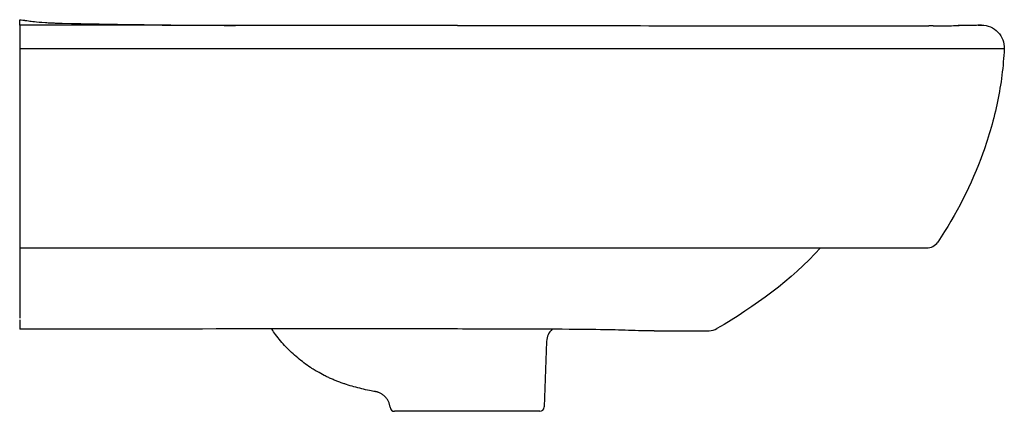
# Model space of a CAD drawing. Header units: millimetres. Extents: x -2 to 440, y -19 to 850.
# Tile 2 of 2: x 0 to 440, y 675 to 850. Entities that reach past the tile are written whole.
import ezdxf

# ---------------------------------------------------------------- set-up
doc = ezdxf.new("R2010")
doc.units = ezdxf.units.MM
doc.layers.add('GEB-KONTUR-A', color=5, linetype='CONTINUOUS')

msp = doc.modelspace()

# ---------------------------------------------------------------- linework, layer by layer
at = {"layer": 'GEB-KONTUR-A', "ltscale": 25}
for p, q in [((19, 848.42), (19, 848.42)), ((408.23, 847.3), (408.23, 847.3)), ((418.45, 847.34), (418.45, 847.34)), ((429.81, 847.55), (429.91, 847.55)), ((412.36, 837.01), (412.36, 837.01)), ((0, 751.52), (0, 748.01)), ((0, 748.01), (405.34, 748.01)), ((0, 748.01), (0, 716.56)), ((0, 715.91), (0, 711.71)), ((0, 715.01), (0, 713.13)), ((283.54, 711.01), (301.02, 711.01)), ((301.02, 711.01), (308.11, 711.01)), ((235.48, 706.27), (234.45, 676.94)), ((232.46, 675.01), (167.54, 675.01))]:
    msp.add_line(p, q, dxfattribs=at)
for centre, radius, start, end in [((405.34, 754.01), 6, 270, 326.0284), ((242.97, 706.01), 7.5, 131.071, 178), ((308.11, 718.01), 7, 270.0007, 300.3483), ((167.54, 677.01), 2, 186.1731, 270), ((232.46, 677.01), 2, 270, 358)]:
    msp.add_arc(centre, radius, start, end, dxfattribs=at)
msp.add_ellipse((278.05, 717.03), major_axis=(0, -6.02), ratio=0.296753, start_param=6.283024, end_param=6.283031, dxfattribs=at)
for points, knots in [([(0, 850), (0.46, 849.95), (0.93, 849.89), (1.47, 849.82), (1.55, 849.81), (1.64, 849.8), (1.66, 849.8), (1.69, 849.79), (1.71, 849.79), (1.75, 849.78), (1.77, 849.78), (1.84, 849.77), (1.85, 849.77), (1.89, 849.77), (1.91, 849.76), (1.98, 849.75), (2.03, 849.75), (2.21, 849.72), (2.36, 849.7), (2.94, 849.63), (3.41, 849.56), (5.5, 849.29), (7.02, 849.04), (12.23, 848.69), (13.03, 848.64), (14.59, 848.56), (15.17, 848.54), (16.25, 848.49), (16.65, 848.48), (17.62, 848.45), (18.17, 848.43), (19, 848.42)], [0, 0, 0, 0, 0.140143, 0.140143, 0.163767, 0.163767, 0.170814, 0.170814, 0.177876, 0.177876, 0.192121, 0.192121, 0.248842, 0.248842, 0.360935, 0.360935, 0.697138, 0.697138, 1.705735, 1.705735, 4.731551, 4.731551, 13.813537, 13.813537, 15.235851, 15.235851, 15.955428, 15.955428, 16.32076, 16.32076, 16.694643, 16.694643, 16.694643, 16.694643]), ([(0, 847.5), (0, 848.64), (0, 849.27), (0, 849.61), (0, 849.95), (0, 850), (0, 850)], [-26.142567, -26.142567, -26.142567, -26.142567, -13.018198, -13.018198, -13.018198, 0, 0, 0, 0]), ([(0, 847.5), (0, 847.5), (0, 847.46), (0, 847.39), (0, 847.36), (0, 847.33), (0, 847.29), (0, 847.19), (0, 847.06), (0, 846.9), (0, 846.84), (0, 846.77), (0, 846.71), (0, 846.69), (0, 846.68), (0, 846.66), (0, 846.4), (0, 846.08), (0, 845.7), (0, 845.35), (0, 844.96), (0, 844.52), (0, 844.49), (0, 844.46), (0, 844.43), (0, 843.7), (0, 842.85), (0, 841.92), (0, 841.66), (0, 841.39), (0, 841.11), (0, 841.08), (0, 841.06), (0, 841.03), (0, 840.58), (0, 840.12), (0, 839.65), (0, 839.47), (0, 839.29), (0, 839.1), (0, 838.5), (0, 837.89), (0, 837.28), (0, 837.19), (0, 837.1), (0, 837.01)], [0, 0, 0, 0, 0.151904, 0.151904, 0.151904, 0.210517, 0.210517, 0.210517, 0.356164, 0.356164, 0.356164, 0.409903, 0.409903, 0.409903, 0.421147, 0.421147, 0.421147, 0.620549, 0.620549, 0.620549, 0.807965, 0.807965, 0.807965, 0.819951, 0.819951, 0.819951, 1.131529, 1.131529, 1.131529, 1.221073, 1.221073, 1.221073, 1.230402, 1.230402, 1.230402, 1.375217, 1.375217, 1.375217, 1.431211, 1.431211, 1.431211, 1.614876, 1.614876, 1.614876, 1.641454, 1.641454, 1.641454, 1.641454]), ([(195.73, 847.4), (190.02, 847.41), (184.3, 847.41), (177.38, 847.42), (176.17, 847.42), (172.5, 847.42), (170.05, 847.42), (166.78, 847.42), (165.98, 847.43), (160.09, 847.43), (155.01, 847.43), (141.6, 847.44), (133.26, 847.45), (116.63, 847.46), (108.34, 847.46), (91.74, 847.47), (83.44, 847.47), (67.48, 847.48), (59.82, 847.48), (51.52, 847.49), (50.88, 847.49), (43.21, 847.49), (36.18, 847.49), (22.55, 847.5), (15.96, 847.5), (6.38, 847.5), (3.41, 847.5), (0.43, 847.5)], [0.7037538, 0.7037538, 0.7037538, 0.7037538, 0.7296901, 0.7296901, 0.7351873, 0.7351873, 0.746335, 0.746335, 0.75, 0.75, 0.7730566, 0.7730566, 0.8108938, 0.8108938, 0.8485542, 0.8485542, 0.8862418, 0.8862418, 0.9210415, 0.9210415, 0.9239295, 0.9239295, 0.9558599, 0.9558599, 0.9858286, 0.9858286, 0.9993477, 0.9993477, 0.9993477, 0.9993477]), ([(19, 848.42), (41.24, 847.97), (62.73, 847.64), (87.41, 847.49), (91.95, 847.47), (96.48, 847.47)], [0, 0, 0, 0, 10.007277, 10.007277, 12.293979, 12.293979, 12.293979, 12.293979]), ([(195.73, 847.4), (195.73, 847.4), (195.73, 847.4), (195.73, 847.4), (195.73, 847.4), (195.73, 847.4), (195.73, 847.4), (195.73, 847.4), (195.77, 847.4), (195.81, 847.4), (195.84, 847.4), (195.95, 847.4), (196.03, 847.4), (196.36, 847.4), (196.6, 847.4), (197.58, 847.4), (198.31, 847.4), (201.25, 847.4), (203.45, 847.4), (212.26, 847.39), (218.86, 847.38), (245.28, 847.36), (265.1, 847.34), (305.19, 847.32), (325.48, 847.3), (355.91, 847.29), (366.1, 847.29), (381.38, 847.29), (386.53, 847.29), (394.13, 847.29), (396.7, 847.29), (401.73, 847.3), (404.26, 847.3), (406.33, 847.3)], [0, 0, 0, 0, 0.001274, 0.001274, 0.001401, 0.001401, 0.001433, 0.001433, 0.007029, 0.007029, 0.015183, 0.015183, 0.039646, 0.039646, 0.113033, 0.113033, 0.333196, 0.333196, 0.993683, 0.993683, 2.975146, 2.975146, 8.919712, 8.919712, 15.004189, 15.004189, 18.075145, 18.075145, 19.626061, 19.626061, 20.424872, 20.424872, 21.257184, 21.257184, 21.257184, 21.257184]), ([(408.23, 847.3), (408.19, 847.3), (408.14, 847.3), (408.02, 847.3), (407.93, 847.3), (407.76, 847.3), (407.68, 847.3), (407.53, 847.3), (407.47, 847.3), (407.32, 847.3), (407.23, 847.3), (407.13, 847.3), (407.12, 847.3), (407.04, 847.3), (406.97, 847.3), (406.87, 847.3), (406.84, 847.3), (406.72, 847.3), (406.63, 847.3), (406.46, 847.3), (406.4, 847.3), (406.33, 847.3)], [0.377671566, 0.377671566, 0.377671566, 0.377671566, 0.377985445, 0.377985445, 0.378592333, 0.378592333, 0.37919922, 0.37919922, 0.379644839, 0.379644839, 0.380265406, 0.380265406, 0.380313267, 0.380313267, 0.380820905, 0.380820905, 0.380981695, 0.380981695, 0.381591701, 0.381591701, 0.382004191, 0.382004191, 0.382004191, 0.382004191]), ([(408.23, 847.3), (409.24, 847.3), (410.03, 847.31), (411.79, 847.31), (412.64, 847.31), (415.16, 847.32), (416.25, 847.33), (417.84, 847.34), (418.33, 847.34), (419.13, 847.34), (419.46, 847.35), (419.79, 847.35), (419.82, 847.35), (419.85, 847.35), (419.87, 847.35), (419.88, 847.35), (419.88, 847.35), (419.89, 847.35), (419.89, 847.35), (419.89, 847.35), (419.89, 847.35), (419.89, 847.35)], [0, 0, 0, 0, 0.508812, 0.508812, 1.285388, 1.285388, 3.165064, 3.165064, 4.072041, 4.072041, 4.752263, 4.752263, 4.816032, 4.816032, 4.839945, 4.839945, 4.848913, 4.848913, 4.850594, 4.850594, 4.851339, 4.851339, 4.851339, 4.851339]), ([(429.81, 847.55), (429.81, 847.55), (429.73, 847.55), (429.56, 847.54), (429.39, 847.54), (429.15, 847.53), (428.82, 847.52), (428.5, 847.51), (428.09, 847.5), (427.61, 847.48), (427.55, 847.48), (427.48, 847.48), (427.42, 847.48), (427.23, 847.47), (427.04, 847.47), (426.83, 847.46), (426.56, 847.46), (426.27, 847.45), (425.95, 847.44), (425.63, 847.43), (425.3, 847.43), (424.93, 847.42), (424.77, 847.42), (424.62, 847.41), (424.45, 847.41), (424.22, 847.4), (423.97, 847.4), (423.7, 847.4), (423.25, 847.39), (422.75, 847.38), (422.18, 847.37), (421.62, 847.37), (420.99, 847.36), (420.28, 847.35), (420.01, 847.35), (419.72, 847.35), (419.43, 847.35)], [0, 0, 0, 0, 0.0798386, 0.0798386, 0.0798386, 0.1597591, 0.1597591, 0.1597591, 0.2396095, 0.2396095, 0.2396095, 0.25, 0.25, 0.25, 0.2794585, 0.2794585, 0.2794585, 0.3191994, 0.3191994, 0.3191994, 0.3587658, 0.3587658, 0.3587658, 0.375, 0.375, 0.375, 0.3980985, 0.3980985, 0.3980985, 0.4371933, 0.4371933, 0.4371933, 0.4760771, 0.4760771, 0.4760771, 0.4909567, 0.4909567, 0.4909567, 0.4909567]), ([(328.5, 837.01), (325.75, 837.01), (323, 837.01), (320.26, 837.01), (320.02, 837.01), (319.78, 837.01), (319.54, 837.01), (315.35, 837.01), (311.15, 837.01), (306.95, 837.01), (306.7, 837.01), (306.45, 837.01), (306.2, 837.01), (302.01, 837.01), (297.81, 837.01), (293.61, 837.01), (293.36, 837.01), (293.1, 837.01), (292.85, 837.01), (288.65, 837.01), (284.44, 837.01), (280.24, 837.01), (279.99, 837.01), (279.74, 837.01), (279.49, 837.01), (270.8, 837.01), (262.12, 837.01), (253.46, 837.01), (253.25, 837.01), (253.03, 837.01), (252.82, 837.01), (248.56, 837.01), (244.31, 837.01), (240.06, 837.01), (235.6, 837.01), (231.13, 837.01), (226.68, 837.01), (226.55, 837.01), (226.42, 837.01), (226.29, 837.01), (221.96, 837.01), (217.64, 837.01), (213.33, 837.01), (208.87, 837.01), (204.43, 837.01), (200, 837.01), (191.58, 837.01), (183.21, 837.01), (174.88, 837.01), (174.77, 837.01), (174.66, 837.01), (174.55, 837.01), (166.28, 837.01), (158.04, 837.01), (149.84, 837.01), (149.68, 837.01), (149.51, 837.01), (149.35, 837.01), (132.77, 837.01), (116.3, 837.01), (99.88, 837.01), (99.74, 837.01), (99.6, 837.01), (99.45, 837.01), (82.94, 837.01), (66.48, 837.01), (49.99, 837.01), (49.93, 837.01), (49.88, 837.01), (49.83, 837.01), (33.28, 837.01), (16.69, 837.01), (0, 837.01)], [0, 0, 0, 0, 0.024449, 0.024449, 0.024449, 0.026574, 0.026574, 0.026574, 0.063838, 0.063838, 0.063838, 0.066067, 0.066067, 0.066067, 0.103297, 0.103297, 0.103297, 0.10556, 0.10556, 0.10556, 0.142831, 0.142831, 0.142831, 0.145053, 0.145053, 0.145053, 0.222153, 0.222153, 0.222153, 0.22404, 0.22404, 0.22404, 0.261956, 0.261956, 0.261956, 0.301861, 0.301861, 0.301861, 0.303026, 0.303026, 0.303026, 0.341873, 0.341873, 0.341873, 0.382012, 0.382012, 0.382012, 0.458253, 0.458253, 0.458253, 0.45926, 0.45926, 0.45926, 0.535019, 0.535019, 0.535019, 0.536509, 0.536509, 0.536509, 0.689671, 0.689671, 0.689671, 0.691006, 0.691006, 0.691006, 0.845002, 0.845002, 0.845002, 0.845503, 0.845503, 0.845503, 1, 1, 1, 1]), ([(0, 837.01), (0, 822.38), (0, 807.66), (0, 778.96), (0, 764.84), (0, 751.52)], [0, 0, 0, 0, 4.395862, 4.395862, 8.791723, 8.791723, 8.791723, 8.791723]), ([(398.55, 837.01), (397.97, 837.01), (397.39, 837.01), (396.81, 837.01), (396.36, 837.01), (395.91, 837.01), (395.46, 837.01), (394.84, 837.01), (394.22, 837.01), (393.6, 837.01), (393.14, 837.01), (392.69, 837.01), (392.24, 837.01), (392.17, 837.01), (392.1, 837.01), (392.04, 837.01), (389.95, 837.01), (387.87, 837.01), (385.79, 837.01), (385.7, 837.01), (385.61, 837.01), (385.53, 837.01), (383.46, 837.01), (381.4, 837.01), (379.33, 837.01), (379.22, 837.01), (379.11, 837.01), (379, 837.01), (378.03, 837.01), (377.06, 837.01), (376.09, 837.01), (375.01, 837.01), (373.93, 837.01), (372.84, 837.01), (372.72, 837.01), (372.59, 837.01), (372.46, 837.01), (371.51, 837.01), (370.55, 837.01), (369.59, 837.01), (368.51, 837.01), (367.42, 837.01), (366.34, 837.01), (364.17, 837.01), (361.99, 837.01), (359.81, 837.01), (359.65, 837.01), (359.48, 837.01), (359.32, 837.01), (355.12, 837.01), (350.91, 837.01), (346.69, 837.01), (346.5, 837.01), (346.31, 837.01), (346.11, 837.01), (341.92, 837.01), (337.71, 837.01), (333.51, 837.01), (333.29, 837.01), (333.07, 837.01), (332.85, 837.01), (331.4, 837.01), (329.95, 837.01), (328.5, 837.01)], [0.7764857, 0.7764857, 0.7764857, 0.7764857, 0.7820883, 0.7820883, 0.7820883, 0.7864383, 0.7864383, 0.7864383, 0.7924382, 0.7924382, 0.7924382, 0.7968208, 0.7968208, 0.7968208, 0.7974646, 0.7974646, 0.7974646, 0.8175984, 0.8175984, 0.8175984, 0.8184435, 0.8184435, 0.8184435, 0.8383851, 0.8383851, 0.8383851, 0.8394225, 0.8394225, 0.8394225, 0.8487814, 0.8487814, 0.8487814, 0.8591807, 0.8591807, 0.8591807, 0.8604014, 0.8604014, 0.8604014, 0.8695828, 0.8695828, 0.8695828, 0.8799872, 0.8799872, 0.8799872, 0.9008031, 0.9008031, 0.9008031, 0.9023593, 0.9023593, 0.9023593, 0.9424715, 0.9424715, 0.9424715, 0.9443172, 0.9443172, 0.9443172, 0.9841932, 0.9841932, 0.9841932, 0.9862751, 0.9862751, 0.9862751, 1, 1, 1, 1]), ([(439.84, 837.01), (439.82, 837.01), (439.79, 837.01), (439.76, 837.01), (439.76, 837.01), (439.75, 837.01), (439.75, 837.01), (439.59, 837.01), (439.35, 837.01), (439.03, 837.01), (439.03, 837.01), (439.03, 837.01), (439.03, 837.01), (438.71, 837.01), (438.32, 837.01), (437.85, 837.01), (437.84, 837.01), (437.84, 837.01), (437.84, 837.01), (437.6, 837.01), (437.35, 837.01), (437.09, 837.01), (436.82, 837.01), (436.53, 837.01), (436.22, 837.01), (436.21, 837.01), (436.21, 837.01), (436.2, 837.01), (435.9, 837.01), (435.57, 837.01), (435.21, 837.01), (435.21, 837.01), (435.2, 837.01), (435.19, 837.01), (434.83, 837.01), (434.44, 837.01), (434.01, 837.01), (434, 837.01), (433.99, 837.01), (433.98, 837.01), (433.54, 837.01), (433.05, 837.01), (432.51, 837.01), (432.49, 837.01), (432.48, 837.01), (432.47, 837.01), (431.92, 837.01), (431.31, 837.01), (430.62, 837.01), (430.6, 837.01), (430.59, 837.01), (430.57, 837.01), (430.23, 837.01), (429.88, 837.01), (429.5, 837.01), (429.11, 837.01), (428.69, 837.01), (428.25, 837.01), (428.23, 837.01), (428.21, 837.01), (428.2, 837.01), (427.99, 837.01), (427.79, 837.01), (427.58, 837.01), (427.34, 837.01), (427.11, 837.01), (426.86, 837.01), (426.84, 837.01), (426.83, 837.01), (426.81, 837.01), (426.76, 837.01), (426.71, 837.01), (426.67, 837.01), (426.61, 837.01), (426.55, 837.01), (426.49, 837.01), (426.37, 837.01), (426.24, 837.01), (426.11, 837.01), (425.88, 837.01), (425.63, 837.01), (425.38, 837.01), (425.35, 837.01), (425.32, 837.01), (425.3, 837.01), (425.28, 837.01), (425.26, 837.01), (425.24, 837.01), (424.97, 837.01), (424.68, 837.01), (424.38, 837.01), (424.05, 837.01), (423.7, 837.01), (423.31, 837.01), (423.29, 837.01), (423.27, 837.01), (423.25, 837.01), (423.2, 837.01), (423.14, 837.01), (423.09, 837.01), (422.97, 837.01), (422.84, 837.01), (422.71, 837.01), (422.51, 837.01), (422.29, 837.01), (422.06, 837.01), (421.83, 837.01), (421.58, 837.01), (421.31, 837.01), (421.19, 837.01), (421.07, 837.01), (420.94, 837.01), (420.82, 837.01), (420.7, 837.01), (420.58, 837.01), (420.56, 837.01), (420.54, 837.01), (420.52, 837.01), (420.32, 837.01), (420.12, 837.01), (419.91, 837.01), (419.85, 837.01), (419.79, 837.01), (419.74, 837.01), (419.7, 837.01), (419.67, 837.01), (419.64, 837.01), (419.41, 837.01), (419.17, 837.01), (418.91, 837.01), (418.88, 837.01), (418.84, 837.01), (418.81, 837.01), (418.64, 837.01), (418.47, 837.01), (418.29, 837.01), (418.12, 837.01), (417.95, 837.01), (417.78, 837.01), (417.44, 837.01), (417.09, 837.01), (416.72, 837.01), (416.7, 837.01), (416.67, 837.01), (416.64, 837.01), (416.63, 837.01), (416.61, 837.01), (416.59, 837.01), (416.21, 837.01), (415.81, 837.01), (415.38, 837.01), (414.94, 837.01), (414.48, 837.01), (413.99, 837.01), (413.98, 837.01), (413.97, 837.01), (413.96, 837.01), (413.74, 837.01), (413.52, 837.01), (413.3, 837.01), (413.03, 837.01), (412.75, 837.01), (412.47, 837.01), (412.31, 837.01), (412.15, 837.01), (411.99, 837.01), (411.62, 837.01), (411.23, 837.01), (410.84, 837.01), (410.21, 837.01), (409.56, 837.01), (408.89, 837.01), (408.61, 837.01), (408.32, 837.01), (408.03, 837.01), (407.32, 837.01), (406.59, 837.01), (405.85, 837.01), (405.58, 837.01), (405.3, 837.01), (405.02, 837.01), (405, 837.01), (404.98, 837.01), (404.96, 837.01), (402.93, 837.01), (400.81, 837.01), (398.68, 837.01), (398.64, 837.01), (398.59, 837.01), (398.55, 837.01)], [0, 0, 0, 0, 0.0197432, 0.0197432, 0.0197432, 0.0198646, 0.0198646, 0.0198646, 0.1215436, 0.1215436, 0.1215436, 0.1219593, 0.1219593, 0.1219593, 0.2232747, 0.2232747, 0.2232747, 0.2240541, 0.2240541, 0.2240541, 0.2741468, 0.2741468, 0.2741468, 0.3250394, 0.3250394, 0.3250394, 0.3261488, 0.3261488, 0.3261488, 0.3759666, 0.3759666, 0.3759666, 0.3771962, 0.3771962, 0.3771962, 0.4269411, 0.4269411, 0.4269411, 0.4282436, 0.4282436, 0.4282436, 0.4779758, 0.4779758, 0.4779758, 0.4792909, 0.4792909, 0.4792909, 0.5290843, 0.5290843, 0.5290843, 0.5303383, 0.5303383, 0.5303383, 0.5546702, 0.5546702, 0.5546702, 0.5802798, 0.5802798, 0.5802798, 0.5813857, 0.5813857, 0.5813857, 0.5930944, 0.5930944, 0.5930944, 0.6059147, 0.6059147, 0.6059147, 0.6069094, 0.6069094, 0.6069094, 0.6093511, 0.6093511, 0.6093511, 0.6123266, 0.6123266, 0.6123266, 0.6187403, 0.6187403, 0.6187403, 0.6303048, 0.6303048, 0.6303048, 0.6315759, 0.6315759, 0.6315759, 0.632433, 0.632433, 0.632433, 0.6444225, 0.6444225, 0.6444225, 0.6572674, 0.6572674, 0.6572674, 0.6579567, 0.6579567, 0.6579567, 0.6597347, 0.6597347, 0.6597347, 0.6636896, 0.6636896, 0.6636896, 0.6701183, 0.6701183, 0.6701183, 0.6769036, 0.6769036, 0.6769036, 0.6800751, 0.6800751, 0.6800751, 0.6829874, 0.6829874, 0.6829874, 0.6834804, 0.6834804, 0.6834804, 0.6881853, 0.6881853, 0.6881853, 0.6894241, 0.6894241, 0.6894241, 0.6901369, 0.6901369, 0.6901369, 0.6951549, 0.6951549, 0.6951549, 0.6958613, 0.6958613, 0.6958613, 0.6991944, 0.6991944, 0.6991944, 0.7022999, 0.7022999, 0.7022999, 0.7083134, 0.7083134, 0.7083134, 0.7087406, 0.7087406, 0.7087406, 0.7090041, 0.7090041, 0.7090041, 0.7151838, 0.7151838, 0.7151838, 0.7216298, 0.7216298, 0.7216298, 0.7217659, 0.7217659, 0.7217659, 0.724638, 0.724638, 0.724638, 0.7280784, 0.7280784, 0.7280784, 0.7300218, 0.7300218, 0.7300218, 0.7345278, 0.7345278, 0.7345278, 0.7418013, 0.7418013, 0.7418013, 0.7449052, 0.7449052, 0.7449052, 0.7524758, 0.7524758, 0.7524758, 0.7552857, 0.7552857, 0.7552857, 0.7555067, 0.7555067, 0.7555067, 0.7760493, 0.7760493, 0.7760493, 0.7764857, 0.7764857, 0.7764857, 0.7764857]), ([(440, 837.01), (439.66, 829.15), (437.63, 813.39), (429.12, 783.54), (418.54, 762.86), (410.32, 750.66)], [0, 0, 0, 0, 0.25879, 0.51758, 1, 1, 1, 1]), ([(112.88, 711.82), (79.55, 711.79), (46.22, 711.74), (8.6, 711.72), (4.3, 711.72), (0, 711.71)], [0, 0, 0, 0, 10.000273, 10.000273, 11.290203, 11.290203, 11.290203, 11.290203]), ([(159.01, 683.81), (158.12, 683.97), (157.24, 684.14), (156.35, 684.32), (155.18, 684.55), (154.02, 684.8), (152.86, 685.08), (151.7, 685.35), (150.55, 685.65), (149.4, 685.96), (148.26, 686.28), (147.12, 686.62), (145.99, 686.99), (145.53, 687.14), (145.07, 687.29), (144.61, 687.45), (143.95, 687.68), (143.29, 687.91), (142.63, 688.16), (142.08, 688.37), (141.53, 688.59), (140.98, 688.81), (140.43, 689.03), (139.89, 689.27), (139.35, 689.5), (138.8, 689.74), (138.27, 689.99), (137.73, 690.24), (137.2, 690.5), (136.66, 690.76), (136.14, 691.03), (135.08, 691.56), (134.04, 692.13), (133.01, 692.73), (132.41, 693.08), (131.81, 693.44), (131.21, 693.82), (130.8, 694.07), (130.39, 694.34), (129.99, 694.61), (127.99, 695.92), (126.08, 697.34), (124.24, 698.87), (123.32, 699.64), (122.42, 700.44), (121.55, 701.26), (120.9, 701.86), (120.27, 702.48), (119.65, 703.11), (119.43, 703.33), (119.2, 703.57), (118.98, 703.8), (117.33, 705.54), (115.78, 707.39), (114.37, 709.33), (113.78, 710.15), (113.22, 710.97), (112.68, 711.82)], [0, 0, 0, 0, 0.0454398, 0.0454398, 0.0454398, 0.1055967, 0.1055967, 0.1055967, 0.1656376, 0.1656376, 0.1656376, 0.2255538, 0.2255538, 0.2255538, 0.25, 0.25, 0.25, 0.2853469, 0.2853469, 0.2853469, 0.3152169, 0.3152169, 0.3152169, 0.3450802, 0.3450802, 0.3450802, 0.3749445, 0.3749445, 0.3749445, 0.4048171, 0.4048171, 0.4048171, 0.4646178, 0.4646178, 0.4646178, 0.5, 0.5, 0.5, 0.5245459, 0.5245459, 0.5245459, 0.6449769, 0.6449769, 0.6449769, 0.7054838, 0.7054838, 0.7054838, 0.75, 0.75, 0.75, 0.7661726, 0.7661726, 0.7661726, 0.8873746, 0.8873746, 0.8873746, 0.9379478, 0.9379478, 0.9379478, 0.9379478]), ([(278.05, 711.01), (274.16, 711.01), (270.11, 711.28), (260.33, 711.45), (254.56, 711.56), (231.86, 711.75), (214.9, 711.75), (191.91, 711.8), (185.87, 711.81), (179.82, 711.82)], [0, 0, 0, 0, 1.215172, 1.215172, 2.944862, 2.944862, 8.031391, 8.031391, 9.844335, 9.844335, 9.844335, 9.844335]), ([(283.54, 711.01), (283.06, 711.01), (282.57, 711.01), (282.06, 711.01), (281.66, 711.01), (281.26, 711.01), (280.84, 711.01), (280.7, 711.01), (280.56, 711.01), (280.42, 711.01), (280.36, 711.01), (280.31, 711.01), (280.25, 711.01), (279.94, 711.01), (279.63, 711.01), (279.33, 711.01), (279.02, 711.01), (278.72, 711.01), (278.41, 711.01), (278.29, 711.01), (278.17, 711.01), (278.05, 711.01)], [0, 0, 0, 0, 0.2787981, 0.2787981, 0.2787981, 0.5, 0.5, 0.5, 0.5744786, 0.5744786, 0.5744786, 0.6051716, 0.6051716, 0.6051716, 0.7732266, 0.7732266, 0.7732266, 0.9382034, 0.9382034, 0.9382034, 0.9999902, 0.9999902, 0.9999902, 0.9999902]), ([(165.56, 676.8), (165.54, 676.99), (165.51, 677.17), (165.44, 677.55), (165.4, 677.74), (165.3, 678.13), (165.24, 678.32), (165.11, 678.7), (165.04, 678.89), (164.88, 679.27), (164.79, 679.46), (164.59, 679.84), (164.48, 680.03), (164.25, 680.4), (164.12, 680.58), (163.85, 680.94), (163.71, 681.11), (163.52, 681.32), (163.49, 681.36), (163.3, 681.56), (163.13, 681.72), (162.8, 682.02), (162.63, 682.16), (162.28, 682.43), (162.11, 682.55), (161.75, 682.78), (161.57, 682.89), (161.2, 683.09), (161.01, 683.18), (160.64, 683.34), (160.45, 683.41), (160.09, 683.54), (159.9, 683.6), (159.54, 683.7), (159.35, 683.75), (159.12, 683.79), (159.06, 683.8), (159.01, 683.81)], [0, 0, 0, 0, 0.0551694, 0.0551694, 0.1120884, 0.1120884, 0.170262, 0.170262, 0.2298494, 0.2298494, 0.2909857, 0.2909857, 0.354418, 0.354418, 0.4189853, 0.4189853, 0.4843035, 0.4843035, 0.5, 0.5, 0.5659429, 0.5659429, 0.6305921, 0.6305921, 0.6934652, 0.6934652, 0.7544944, 0.7544944, 0.8158708, 0.8158708, 0.8730236, 0.8730236, 0.9291181, 0.9291181, 0.9839313, 0.9839313, 0.9998518, 0.9998518, 0.9998518, 0.9998518])]:
    msp.add_open_spline(points, degree=3, knots=knots, dxfattribs=at)
for points in [[(0, 847.5), (0, 847.5), (0, 847.5), (0, 847.5)], [(0, 847.5), (0, 847.5), (0, 847.5), (0, 847.5)], [(19, 848.42), (19, 848.42), (19, 848.42), (19, 848.42)], [(428.41, 847.51), (428.87, 847.54), (429.34, 847.55), (429.81, 847.55)], [(429.91, 847.55), (431.27, 847.55), (433.98, 847), (437.41, 844.63), (439.62, 841.11), (440.06, 838.37), (440, 837.01)], [(357.88, 748.01), (344.84, 733.54), (328.46, 721.82), (311.65, 711.97)], [(179.82, 711.82), (157.51, 711.85), (135.2, 711.84), (112.88, 711.82)]]:
    msp.add_open_spline(points, degree=3, dxfattribs=at)

doc.saveas('drawing.dxf')
